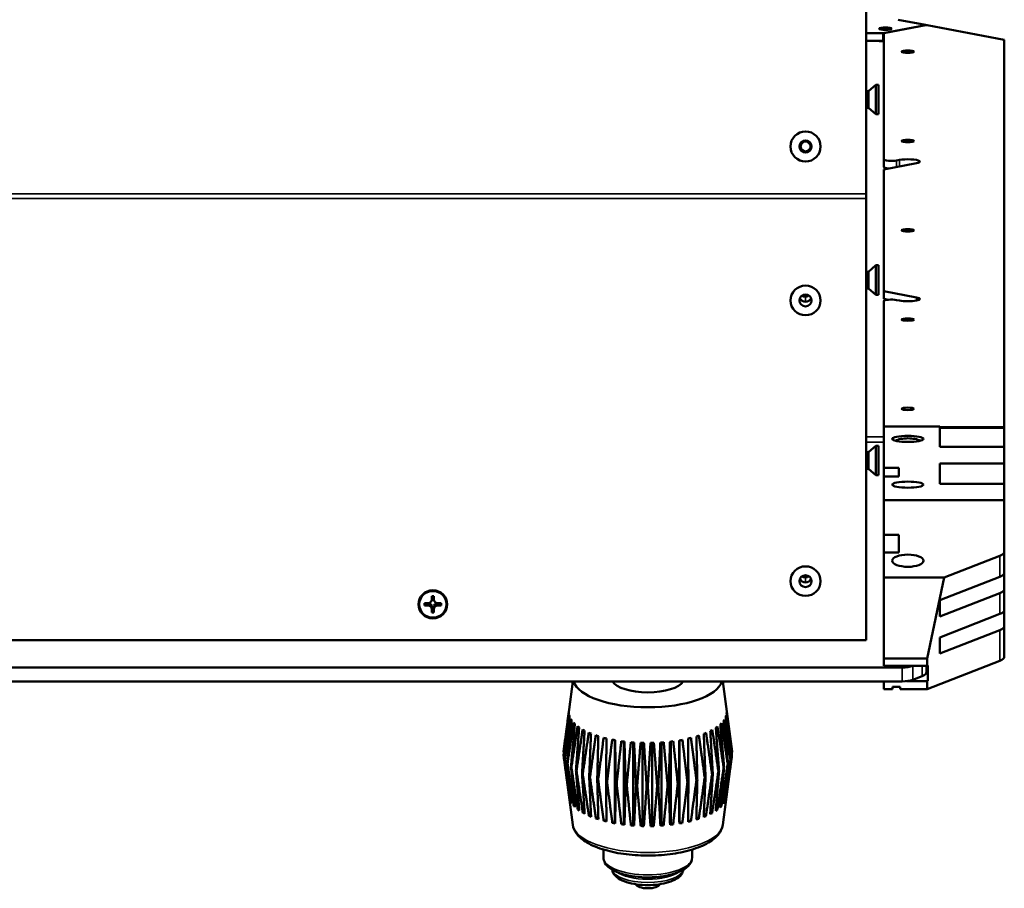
# Model space of a CAD drawing. Header units: inches. Extents: x 1.9 to 64.4, y 1.6 to 69.2.
# Tile 14 of 256: x 51.9 to 60, y 1.6 to 8.8. Entities that reach past the tile are written whole.
import ezdxf

# ---------------------------------------------------------------- set-up
doc = ezdxf.new("R2010")
doc.units = ezdxf.units.IN
doc.header["$MEASUREMENT"] = 0
doc.layers.add('Visible (ANSI)', color=7, linetype='Continuous', lineweight=50)
doc.layers.add('Visible Narrow (ANSI)', color=7, linetype='Continuous', lineweight=35)

msp = doc.modelspace()

# ---------------------------------------------------------------- linework, layer by layer
at = {"layer": 'Visible (ANSI)'}
for p, q in [((58.875, 10.7452), (58.875, 7.3569)), ((59.365, 8.7556), (59.015, 8.6891)), ((59.02, 8.6901), (59.37, 8.7565)), ((59.1398, 8.8022), (59.365, 8.7594)), ((59.365, 8.7594), (59.365, 8.7556)), ((59.37, 8.7565), (59.38, 8.7565)), ((59.38, 8.7565), (60.02, 8.635)), ((58.875, 8.6891), (59.015, 8.6891)), ((59.015, 8.6891), (59.015, 8.6253)), ((59.02, 7.642), (59.02, 8.6901)), ((58.875, 8.6253), (59.015, 8.6253)), ((59.015, 8.6253), (59.02, 8.6262)), ((60.02, 8.635), (60.02, 5.4201)), ((58.8939, 8.2086), (58.9549, 8.2616)), ((58.9549, 8.2616), (58.9549, 8.0176)), ((58.9769, 8.2616), (58.9549, 8.2616)), ((58.9769, 8.2616), (58.9769, 8.0176)), ((58.8939, 8.2086), (58.875, 8.2086)), ((58.8939, 8.2086), (58.8939, 8.0706)), ((58.8939, 8.0706), (58.875, 8.0706)), ((58.8939, 8.0706), (58.9549, 8.0176)), ((58.9769, 8.0176), (58.9549, 8.0176)), ((58.358, 7.7144), (58.358, 7.7115)), ((59.02, 7.642), (59.02, 7.5781)), ((59.2907, 7.611), (59.02, 7.5596)), ((59.1267, 7.6336), (59.1493, 7.6379)), ((59.02, 6.5496), (59.02, 7.5596)), ((58.875, 7.3182), (58.875, 7.3569)), ((58.875, 7.3182), (58.875, 3.652)), ((58.8939, 6.7108), (58.875, 6.7108)), ((58.8939, 6.7108), (58.9549, 6.7638)), ((58.8939, 6.7108), (58.8939, 6.5728)), ((58.9549, 6.7638), (58.9549, 6.5198)), ((58.9769, 6.7638), (58.9549, 6.7638)), ((58.9769, 6.7638), (58.9769, 6.5198)), ((58.8939, 6.5728), (58.875, 6.5728)), ((58.8939, 6.5728), (58.9549, 6.5198)), ((59.02, 6.5496), (59.2907, 6.4981)), ((59.02, 6.4857), (59.02, 6.5496)), ((58.9769, 6.5198), (58.9549, 6.5198)), ((59.0596, 6.4782), (59.02, 6.4857)), ((59.02, 5.4261), (59.02, 6.4672)), ((59.1493, 6.4713), (59.1267, 6.4756)), ((59.02, 5.4261), (59.485, 5.4261)), ((59.02, 5.0833), (59.02, 5.4261)), ((59.485, 5.2566), (59.485, 5.4261)), ((60.02, 5.4201), (59.485, 5.4201)), ((60.02, 5.4146), (59.485, 5.4146)), ((60.02, 5.4146), (60.02, 5.4201)), ((60.02, 5.257), (60.02, 5.4146)), ((58.8939, 5.213), (58.9549, 5.266)), ((58.9549, 5.266), (58.9549, 5.022)), ((58.9769, 5.266), (58.9549, 5.266)), ((58.9769, 5.266), (58.9769, 5.022)), ((60.02, 5.257), (59.485, 5.257)), ((60.02, 5.2566), (60.02, 5.257)), ((60.02, 5.2566), (60.02, 5.1201)), ((58.8939, 5.213), (58.875, 5.213)), ((58.8939, 5.213), (58.8939, 5.075)), ((58.8939, 5.075), (58.875, 5.075)), ((58.8939, 5.075), (58.9549, 5.022)), ((59.02, 5.0833), (59.02, 5.0105)), ((59.145, 5.0833), (59.02, 5.0833)), ((59.145, 5.0105), (59.145, 5.0833)), ((59.485, 4.9506), (59.485, 5.1201)), ((59.485, 5.1201), (60.02, 5.1201)), ((60.02, 5.1201), (60.02, 4.9509)), ((58.9769, 5.022), (58.9549, 5.022)), ((59.02, 5.0105), (59.145, 5.0105)), ((59.02, 4.814), (59.02, 5.0105)), ((60.02, 4.9509), (59.485, 4.9509)), ((60.02, 4.9506), (60.02, 4.9509)), ((60.02, 4.9506), (60.02, 4.814)), ((60.02, 4.814), (59.02, 4.814)), ((59.02, 4.814), (59.02, 4.5262)), ((60.02, 4.814), (60.02, 4.3875)), ((59.02, 4.5262), (59.02, 4.3799)), ((59.145, 4.5262), (59.02, 4.5262)), ((59.145, 4.3799), (59.145, 4.5262)), ((59.02, 4.3799), (59.145, 4.3799)), ((59.02, 4.3799), (59.02, 4.1732)), ((59.5224, 4.1732), (59.9834, 4.353)), ((60.02, 4.3875), (60.02, 4.2134)), ((59.02, 3.5007), (59.02, 4.1732)), ((59.02, 4.1732), (59.5224, 4.1732)), ((59.38, 3.5007), (59.5224, 4.1732)), ((59.9834, 4.1789), (59.485, 3.9846)), ((60.02, 4.2134), (60.02, 4.079)), ((55.271, 3.9909), (55.271, 4.0179)), ((55.271, 4.0179), (55.289, 4.0179)), ((55.289, 4.0179), (55.289, 3.9909)), ((59.485, 3.8502), (59.9834, 4.0445)), ((60.02, 4.079), (60.02, 3.9049)), ((55.2115, 3.9419), (55.2115, 3.9595)), ((55.2115, 3.9595), (55.239, 3.9595)), ((55.2549, 3.9542), (55.2115, 3.9419)), ((55.239, 3.9419), (55.2115, 3.9419)), ((55.2431, 3.9598), (55.2431, 3.9547)), ((55.2447, 3.96), (55.2447, 3.9594)), ((55.2549, 3.9563), (55.2549, 3.9542)), ((55.2549, 3.9542), (55.2589, 3.9542)), ((55.2675, 3.9767), (55.271, 3.9834)), ((55.2731, 3.9876), (55.271, 3.9876)), ((55.271, 3.9384), (55.2731, 3.9384)), ((55.2851, 3.9959), (55.2749, 3.9959)), ((55.2749, 3.9235), (55.2851, 3.9235)), ((55.2762, 3.9284), (55.2837, 3.9284)), ((55.289, 3.9876), (55.2868, 3.9876)), ((55.2868, 3.9384), (55.289, 3.9384)), ((55.2924, 3.9767), (55.289, 3.9834)), ((55.3011, 3.9542), (55.305, 3.9542)), ((55.305, 3.9542), (55.305, 3.9563)), ((55.3485, 3.9419), (55.305, 3.9542)), ((55.3153, 3.9594), (55.3153, 3.96)), ((55.3168, 3.9547), (55.3168, 3.9598)), ((55.321, 3.9595), (55.3485, 3.9595)), ((55.3485, 3.9419), (55.321, 3.9419)), ((55.3485, 3.9595), (55.3485, 3.9419)), ((59.485, 3.9846), (59.485, 3.8502)), ((55.271, 3.8834), (55.271, 3.9104)), ((55.289, 3.8834), (55.271, 3.8834)), ((55.289, 3.9104), (55.289, 3.8834)), ((59.9834, 3.8705), (59.485, 3.6761)), ((60.02, 3.7705), (60.02, 3.9049)), ((60.02, 3.7705), (60.02, 3.5173)), ((59.485, 3.5417), (59.9834, 3.736)), ((59.485, 3.6761), (59.485, 3.5417)), ((58.875, 3.652), (21.685, 3.652)), ((59.02, 3.4409), (59.02, 3.5007)), ((59.38, 3.5007), (59.02, 3.5007)), ((59.38, 3.4409), (59.02, 3.4409)), ((59.2626, 3.4409), (59.2616, 3.4405)), ((59.375, 3.3898), (59.375, 3.4409)), ((59.38, 3.4409), (59.38, 3.5007)), ((59.9834, 3.4828), (59.38, 3.2475)), ((59.385, 3.4428), (59.38, 3.4409)), ((59.385, 3.3151), (59.385, 3.4428)), ((59.1732, 3.4262), (21.3868, 3.4262)), ((59.2616, 3.3254), (59.3384, 3.3553)), ((59.1732, 3.3111), (21.3868, 3.3111)), ((56.4413, 3.3111), (56.3791, 2.8451)), ((57.684, 3.3111), (57.7617, 2.7292)), ((59.02, 3.2475), (59.02, 3.3111)), ((59.2086, 3.3131), (59.38, 3.3131)), ((59.38, 3.3131), (59.385, 3.3151)), ((59.38, 3.2475), (59.38, 3.3131)), ((59.0937, 3.2475), (59.02, 3.2475)), ((59.0937, 3.2659), (59.0937, 3.2475)), ((59.1567, 3.2659), (59.0937, 3.2659)), ((59.1567, 3.2475), (59.1567, 3.2659)), ((59.38, 3.2475), (59.1567, 3.2475)), ((56.7904, 2.8236), (56.7904, 2.1436)), ((56.8637, 2.8126), (56.8637, 2.132)), ((56.9402, 2.805), (56.9402, 2.1241)), ((57.0186, 2.8011), (57.0186, 2.12)), ((57.0977, 2.8009), (57.0977, 2.1198)), ((57.1763, 2.8044), (57.1763, 2.1235)), ((57.2531, 2.8115), (57.2531, 2.1309)), ((57.3268, 2.8222), (57.3268, 2.1421)), ((56.441, 2.1213), (56.3636, 2.7008)), ((57.6843, 2.1213), (57.7462, 2.5849)), ((56.4143, 2.3398), (56.4124, 2.3401)), ((56.4309, 2.3079), (56.4256, 2.3085)), ((57.6975, 2.305), (57.6918, 2.3044)), ((57.7119, 2.3365), (57.7096, 2.3362)), ((56.4575, 2.2773), (56.4488, 2.2778)), ((56.4936, 2.2484), (56.4817, 2.2485)), ((56.5386, 2.2217), (56.5238, 2.2211)), ((57.5962, 2.2181), (57.5811, 2.2188)), ((57.6393, 2.2453), (57.6271, 2.2453)), ((57.6732, 2.2745), (57.6642, 2.274)), ((56.5919, 2.1974), (56.5743, 2.1959)), ((56.6526, 2.1762), (56.6326, 2.1733)), ((56.7198, 2.1583), (56.6976, 2.1538)), ((56.7904, 2.1436), (56.7684, 2.1376)), ((56.7923, 2.1332), (56.7904, 2.1436)), ((56.8637, 2.132), (56.8438, 2.1251)), ((56.869, 2.1218), (56.8637, 2.132)), ((56.9402, 2.1241), (56.9227, 2.1163)), ((56.9487, 2.1143), (56.9402, 2.1241)), ((57.2531, 2.1309), (57.2474, 2.1208)), ((57.2727, 2.1239), (57.2531, 2.1309)), ((57.3268, 2.1421), (57.3245, 2.1317)), ((57.3486, 2.136), (57.3268, 2.1421)), ((57.42, 2.1518), (57.3975, 2.1565)), ((57.4857, 2.171), (57.4654, 2.174)), ((57.5448, 2.1932), (57.5269, 2.1949)), ((57.0186, 2.12), (57.0038, 2.1114)), ((57.0302, 2.1107), (57.0186, 2.12)), ((57.0977, 2.1198), (57.0858, 2.1105)), ((57.1123, 2.1111), (57.0977, 2.1198)), ((57.1763, 2.1235), (57.1674, 2.1136)), ((57.1935, 2.1155), (57.1763, 2.1235)), ((56.6954, 1.9156), (56.6954, 1.8494)), ((57.4299, 1.9156), (57.4299, 1.8494))]:
    msp.add_line(p, q, dxfattribs=at)
for radius in [0.125, 0.125, 0.05, 0.0406]:
    msp.add_circle((58.3712, 7.7499), radius, dxfattribs=at)
for centre, major_axis, ratio in [((59.034, 8.727), (0.052, 0), 0.189952), ((59.22, 8.5362), (0.052, 0), 0.189952), ((59.22, 7.7954), (0.052, 0), 0.189952), ((59.22, 7.0546), (0.052, 0), 0.189952), ((58.3712, 6.4725), (0.125, 0), 0.981793), ((58.3712, 6.4725), (-0.125, 0), 0.981793), ((58.3712, 6.4725), (-0.05, 0), 0.981793), ((59.22, 6.3137), (0.052, 0), 0.189952), ((59.22, 5.5729), (0.052, 0), 0.189952), ((59.22, 5.3233), (0.13, 0), 0.194196), ((59.22, 4.9438), (0.13, 0), 0.194196), ((59.22, 4.3127), (-0.13, 0), 0.389928), ((58.3712, 4.143), (0.125, 0), 0.981793), ((58.3712, 4.143), (-0.125, 0), 0.981793), ((58.3712, 4.143), (-0.05, 0), 0.981793), ((55.28, 3.9507), (0.119, 0), 0.981793), ((55.28, 3.9507), (0.1125, 0), 0.981793)]:
    msp.add_ellipse(centre, major_axis=major_axis, ratio=ratio, dxfattribs=at)
for centre, major_axis, ratio, start_param, end_param in [((59.034, 8.6435), (-0.109, 0), 0.189952, 1.078363, 1.442), ((59.0825, 7.642), (-0.0625, 0), 0.189952, 0, 2.356194), ((59.22, 7.6244), (0.1, 0), 0.189952, 5.497787, 8.63938), ((59.0825, 7.5781), (-0.0625, 0), 0.189952, 0, 1.195862), ((58.3712, 6.5105), (0.05, 0), 0.981793, 3.538914, 4.712389), ((58.3712, 6.5414), (0.0406, 0), 0.981793, 3.936961, 5.487817), ((58.3712, 6.5105), (0.05, 0), 0.981793, 4.712389, 5.885864), ((59.0825, 6.4672), (-0.0625, 0), 0.189952, 3.926991, 6.283185), ((59.22, 6.4847), (0.1, 0), 0.189952, 3.926991, 7.068583), ((59.22, 5.2777), (0.13, 0), 0.389928, 0.644732, 2.496861), ((59.895, 4.3875), (0.125, 0), 0.389928, 5.497787, 6.283185), ((58.3712, 4.2118), (0.0406, 0), 0.981793, 3.936961, 5.487817), ((59.895, 4.2134), (0.125, 0), 0.389928, 5.497787, 6.283185), ((58.3712, 4.181), (0.05, 0), 0.981793, 3.538914, 4.712389), ((58.3712, 4.181), (0.05, 0), 0.981793, 4.712389, 5.885864), ((59.895, 4.079), (0.125, 0), 0.389928, 5.497787, 6.283185), ((55.239, 3.9909), (0.032, 0), 0.981793, 4.712389, 6.283185), ((55.239, 3.9104), (0.032, 0), 0.981793, 0, 1.570796), ((55.2437, 3.9196), (0.0285, 0.0299), 0.749568, 0.588916, 0.920203), ((55.239, 3.9228), (0.0377, 0), 0.981793, 1.133723, 1.419331), ((55.239, 3.9228), (0.0377, 0), 0.981793, 0.556493, 1.014303), ((55.239, 4.0033), (0.0377, 0), 0.981793, 5.846112, 6.081241), ((55.239, 3.9955), (0.0359, 0), 0.703715, 5.968442, 6.299729), ((55.239, 3.9228), (0.0377, 0), 0.981793, 0.151466, 0.437073), ((55.239, 3.9243), (0, 0.0459), 0.783144, 4.695846, 5.027133), ((55.321, 3.9228), (-0.0377, 0), 0.981793, 5.846112, 6.13172), ((55.321, 4.0033), (-0.0377, 0), 0.981793, 0.201944, 0.437073), ((55.321, 3.9955), (-0.0359, 0), 0.703715, 6.266642, 6.597929), ((55.321, 3.9243), (0, -0.0459), 0.783144, 4.397645, 4.728932), ((55.321, 3.9909), (-0.032, 0), 0.981793, 0, 1.570796), ((55.321, 3.9228), (0.0377, 0), 0.981793, 2.127289, 2.5851), ((55.321, 3.9104), (-0.032, 0), 0.981793, 4.712389, 6.283185), ((55.321, 3.9228), (0.0377, 0), 0.981793, 1.722262, 2.007869), ((55.3162, 3.9196), (-0.0285, 0.0299), 0.749568, 5.362983, 5.69427), ((59.895, 3.9049), (0.125, 0), 0.389928, 5.497787, 6.283185), ((59.895, 3.7705), (0.125, 0), 0.389928, 5.497787, 6.283185), ((59.895, 3.5173), (0.125, 0), 0.389928, 5.497787, 6.283185), ((59.1732, 3.475), (-0.125, 0), 0.389928, 1.570796, 2.356194), ((59.25, 3.3898), (0.125, 0), 0.389928, 5.497787, 6.283185), ((57.0626, 3.3366), (0.6171, 0), 0.389928, 3.247658, 6.17712), ((57.0626, 3.3366), (0.3, 0), 0.389928, 3.361127, 6.063651), ((59.1732, 3.3599), (0.125, 0), 0.389928, 4.712389, 5.497787), ((57.0626, 3.0557), (-0.6546, 0), 0.389928, 6.254787, 6.297428), ((57.0626, 3.0557), (-0.6546, 0), 0.389928, 0.097265, 0.139907), ((57.0626, 3.0557), (0.6546, 0), 0.389928, 6.129123, 6.171765), ((57.0626, 3.0557), (0.6546, 0), 0.389928, 6.254787, 6.297428), ((57.0626, 3.0557), (-0.6546, 0), 0.389928, 0.222929, 0.26557), ((57.0626, 3.0557), (-0.6546, 0), 0.389928, 0.348593, 0.391234), ((57.0626, 3.0557), (0.6546, 0), 0.389928, 5.877796, 5.920437), ((57.0626, 3.0557), (0.6546, 0), 0.389928, 6.00346, 6.046101), ((57.0626, 3.0557), (0.6546, 0), 0.389928, 3.615849, 3.65849), ((57.0626, 3.0557), (0.6546, 0), 0.389928, 3.741513, 3.784154), ((57.0626, 3.0557), (0.6546, 0), 0.389928, 3.867177, 3.909818), ((57.0626, 3.0557), (0.6546, 0), 0.389928, 3.99284, 4.035482), ((57.0626, 3.0557), (0.6546, 0), 0.389928, 5.375141, 5.417782), ((57.0626, 3.0557), (0.6546, 0), 0.389928, 5.500805, 5.543446), ((57.0626, 3.0557), (0.6546, 0), 0.389928, 5.626468, 5.66911), ((57.0626, 3.0557), (0.6546, 0), 0.389928, 5.752132, 5.794774), ((57.0626, 3.0557), (0.6546, 0), 0.389928, 4.118504, 4.161145), ((57.0626, 3.0557), (0.6546, 0), 0.389928, 4.244168, 4.286809), ((57.0626, 3.0557), (0.6546, 0), 0.389928, 4.369831, 4.412473), ((57.0626, 3.0557), (0.6546, 0), 0.389928, 4.495495, 4.538136), ((57.0626, 3.0557), (0.6546, 0), 0.389928, 4.621159, 4.6638), ((57.0626, 3.0557), (0.6546, 0), 0.389928, 4.746822, 4.789464), ((57.0626, 3.0557), (0.6546, 0), 0.389928, 4.872486, 4.915128), ((57.0626, 3.0557), (0.6546, 0), 0.389928, 4.99815, 5.040791), ((57.0626, 3.0557), (0.6546, 0), 0.389928, 5.123814, 5.166455), ((57.0626, 3.0557), (0.6546, 0), 0.389928, 5.249477, 5.292119), ((57.0626, 2.715), (-0.7, 0), 0.389928, 0.049191, 0.062318), ((57.0626, 2.715), (0.7, 0), 0.389928, 6.206712, 6.219839), ((57.0626, 2.715), (0.7, 0), 0.389928, 0.049191, 0.052016), ((57.0626, 2.715), (-0.7, 0), 0.389928, 0.174854, 0.187982), ((57.0626, 2.715), (-0.7, 0), 0.389928, 0.300518, 0.313645), ((57.0626, 2.715), (0.7, 0), 0.389928, 5.955385, 5.968512), ((57.0626, 2.715), (0.7, 0), 0.389928, 6.081048, 6.094176), ((57.0626, 2.715), (-0.7, 0), 0.389928, 0.426182, 0.439309), ((57.0626, 2.715), (-0.7, 0), 0.389928, 0.551845, 0.564973), ((57.0626, 2.715), (-0.7, 0), 0.389928, 0.677509, 0.690636), ((57.0626, 2.715), (-0.7, 0), 0.389928, 2.436801, 2.449928), ((57.0626, 2.715), (-0.7, 0), 0.389928, 2.562465, 2.575592), ((57.0626, 2.715), (-0.7, 0), 0.389928, 2.688128, 2.701256), ((57.0626, 2.715), (-0.7, 0), 0.389928, 0.803173, 0.8163), ((57.0626, 2.715), (-0.7, 0), 0.389928, 0.928836, 0.941964), ((57.0626, 2.715), (-0.7, 0), 0.389928, 1.0545, 1.067627), ((57.0626, 2.715), (-0.7, 0), 0.389928, 1.180164, 1.193291), ((57.0626, 2.715), (-0.7, 0), 0.389928, 1.305828, 1.318955), ((57.0626, 2.715), (-0.7, 0), 0.389928, 1.808482, 1.82161), ((57.0626, 2.715), (-0.7, 0), 0.389928, 1.934146, 1.947273), ((57.0626, 2.715), (-0.7, 0), 0.389928, 2.05981, 2.072937), ((57.0626, 2.715), (-0.7, 0), 0.389928, 2.185474, 2.198601), ((57.0626, 2.715), (-0.7, 0), 0.389928, 2.311137, 2.324265), ((57.0626, 2.715), (-0.7, 0), 0.389928, 1.431491, 1.444619), ((57.0626, 2.715), (-0.7, 0), 0.389928, 1.557155, 1.570282), ((57.0626, 2.715), (-0.7, 0), 0.389928, 1.682819, 1.695946), ((57.0626, 2.3651), (-0.6533, 0), 0.389928, 0.098287, 0.138885), ((57.0626, 2.3651), (-0.6533, 0), 0.389928, 0.223951, 0.264549), ((57.0626, 2.3651), (0.6533, 0), 0.389928, 6.004481, 6.045079), ((57.0626, 2.3651), (0.6533, 0), 0.389928, 6.130145, 6.170743), ((57.0626, 2.3651), (-0.6533, 0), 0.389928, 0.349614, 0.390212), ((57.0626, 2.3651), (-0.6533, 0), 0.389928, 0.475278, 0.515876), ((57.0626, 2.3651), (-0.6533, 0), 0.389928, 0.600942, 0.64154), ((57.0626, 2.3651), (-0.6533, 0), 0.389928, 2.485897, 2.526495), ((57.0626, 2.3651), (-0.6533, 0), 0.389928, 2.611561, 2.652159), ((57.0626, 2.3651), (0.6533, 0), 0.389928, 5.878817, 5.919416), ((57.0626, 2.3651), (-0.6533, 0), 0.389928, 0.726606, 0.767204), ((57.0626, 2.3651), (-0.6533, 0), 0.389928, 0.852269, 0.892867), ((57.0626, 2.3651), (-0.6533, 0), 0.389928, 0.977933, 1.018531), ((57.0626, 2.3651), (-0.6533, 0), 0.389928, 1.103597, 1.144195), ((57.0626, 2.3651), (-0.6533, 0), 0.389928, 1.22926, 1.269858), ((57.0626, 2.3651), (-0.6533, 0), 0.389928, 1.857579, 1.898177), ((57.0626, 2.3651), (-0.6533, 0), 0.389928, 1.983243, 2.023841), ((57.0626, 2.3651), (-0.6533, 0), 0.389928, 2.108906, 2.149504), ((57.0626, 2.3651), (-0.6533, 0), 0.389928, 2.23457, 2.275168), ((57.0626, 2.3651), (-0.6533, 0), 0.389928, 2.360234, 2.400832), ((57.0626, 2.3651), (-0.6533, 0), 0.389928, 1.354924, 1.395522), ((57.0626, 2.3651), (-0.6533, 0), 0.389928, 1.480588, 1.521186), ((57.0626, 2.3651), (-0.6533, 0), 0.389928, 1.606251, 1.64685), ((57.0626, 2.3651), (-0.6533, 0), 0.389928, 1.731915, 1.772513), ((57.0626, 1.633), (-0.0998, 0), 0.389928, 0.128807, 3.012785)]:
    msp.add_ellipse(centre, major_axis=major_axis, ratio=ratio, start_param=start_param, end_param=end_param, dxfattribs=at)
for points, weights in [([(58.358, 7.7144), (58.349, 7.7194), (58.3404, 7.7234)], [1.88001393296, 1.91486754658, 1.94136757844]), ([(58.3505, 7.715), (58.3541, 7.715), (58.358, 7.7144)], [1.93875922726, 1.91316535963, 1.88001393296]), ([(55.2589, 3.9542), (55.2481, 3.9419), (55.239, 3.9419)], [1, 1.0434797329, 1]), ([(55.271, 3.9834), (55.271, 3.9834), (55.271, 3.9909)], [1.01222273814, 1.03612392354, 1]), ([(55.271, 3.9104), (55.271, 3.9194), (55.271, 3.9423)], [1, 1.0434797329, 1]), ([(55.289, 3.9909), (55.289, 3.9834), (55.289, 3.9834)], [1, 1.03612392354, 1.01222273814]), ([(55.289, 3.9423), (55.289, 3.9194), (55.289, 3.9104)], [1, 1.0434797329, 1]), ([(55.321, 3.9419), (55.3118, 3.9419), (55.3011, 3.9542)], [1, 1.0434797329, 1]), ([(56.4081, 3.0521), (56.3866, 2.8843), (56.3635, 2.7016)], [1, 1.00071566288, 1]), ([(56.364, 2.7323), (56.3869, 2.9047), (56.4083, 3.063)], [1, 1.00071566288, 1]), ([(56.364, 2.698), (56.3884, 2.8716), (56.4112, 3.031)], [1, 1.00071566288, 1]), ([(57.7131, 3.0274), (57.7361, 2.8679), (57.7606, 2.6942)], [1, 1.00071566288, 1]), ([(57.7612, 2.6977), (57.7383, 2.8805), (57.7169, 3.0485)], [1, 1.00071566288, 1]), ([(57.7171, 3.0594), (57.7387, 2.901), (57.7618, 2.7284)], [1, 1.00071566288, 1]), ([(56.4145, 3.0201), (56.3946, 2.8513), (56.3733, 2.6675)], [1, 1.00071566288, 1]), ([(56.375, 2.664), (56.4004, 2.8388), (56.4243, 2.9993)], [1, 1.00071566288, 1]), ([(56.431, 2.9887), (56.4131, 2.819), (56.394, 2.6342)], [1, 1.00071566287, 1]), ([(56.3968, 2.6308), (56.423, 2.8069), (56.4474, 2.9686)], [1, 1.00071566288, 1]), ([(56.4575, 2.9584), (56.4419, 2.7878), (56.4253, 2.6022)], [1, 1.00071566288, 1]), ([(57.6959, 2.5987), (57.6795, 2.7844), (57.6642, 2.9551)], [1, 1.00071566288, 1]), ([(57.6746, 2.9652), (57.6991, 2.8034), (57.7254, 2.6271)], [1, 1.00071566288, 1]), ([(57.7283, 2.6305), (57.7094, 2.8154), (57.6918, 2.9853)], [1, 1.00071566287, 1]), ([(57.6989, 2.9958), (57.7228, 2.8352), (57.7484, 2.6602)], [1, 1.00071566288, 1]), ([(57.7502, 2.6637), (57.7291, 2.8476), (57.7095, 3.0166)], [1, 1.00071566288, 1]), ([(56.4291, 2.5989), (56.4556, 2.7763), (56.4803, 2.9392)], [1, 1.00071566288, 1]), ([(56.4936, 2.9296), (56.4805, 2.7583), (56.4665, 2.5719)], [1, 1.00071566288, 1]), ([(56.4714, 2.5689), (56.4977, 2.7476), (56.5224, 2.9116)], [1, 1.00071566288, 1]), ([(56.5386, 2.9028), (56.5283, 2.7309), (56.5172, 2.5439)], [1, 1.00071566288, 1]), ([(56.523, 2.5411), (56.5488, 2.7211), (56.5729, 2.8864)], [1, 1.00071566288, 1]), ([(56.5919, 2.8784), (56.5845, 2.7061), (56.5765, 2.5186)], [1, 1.00071566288, 1]), ([(56.5832, 2.5161), (56.608, 2.6973), (56.6312, 2.8638)], [1, 1.00071566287, 1]), ([(57.487, 2.8614), (57.5101, 2.6949), (57.5348, 2.5135)], [1, 1.00071566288, 1]), ([(57.5416, 2.516), (57.534, 2.7035), (57.5269, 2.8758)], [1, 1.00071566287, 1]), ([(57.5461, 2.8837), (57.5702, 2.7183), (57.5959, 2.5382)], [1, 1.00071566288, 1]), ([(57.6018, 2.5409), (57.5911, 2.728), (57.5811, 2.8999)], [1, 1.00071566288, 1]), ([(57.5976, 2.9087), (57.6222, 2.7445), (57.6485, 2.5656)], [1, 1.00071566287, 1]), ([(57.6535, 2.5687), (57.6398, 2.7551), (57.6271, 2.9265)], [1, 1.00071566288, 1]), ([(57.6407, 2.936), (57.6654, 2.773), (57.6919, 2.5955)], [1, 1.00071566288, 1]), ([(56.6526, 2.8568), (56.6482, 2.6842), (56.6435, 2.4964)], [1, 1.00071566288, 1]), ([(56.6509, 2.4943), (56.6744, 2.6767), (56.6964, 2.8442)], [1, 1.00071566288, 1]), ([(56.7198, 2.8383), (56.7185, 2.6656), (56.7171, 2.4777)], [1, 1.00071566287, 1]), ([(56.7251, 2.4759), (56.7469, 2.6594), (56.7672, 2.828)], [1, 1.00071566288, 1]), ([(56.7924, 2.8233), (56.7942, 2.6505), (56.7961, 2.4626)], [1, 1.00071566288, 1]), ([(56.8046, 2.4613), (56.8243, 2.6458), (56.8428, 2.8153)], [1, 1.00071566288, 1]), ([(56.8693, 2.8119), (56.8741, 2.6393), (56.8793, 2.4516)], [1, 1.00071566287, 1]), ([(56.8882, 2.4507), (56.9056, 2.6361), (56.9218, 2.8065)], [1, 1.00071566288, 1]), ([(56.9492, 2.8044), (56.957, 2.6321), (56.9654, 2.4447)], [1, 1.00071566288, 1]), ([(56.9745, 2.4442), (56.9893, 2.6304), (57.003, 2.8016)], [1, 1.00071566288, 1]), ([(57.0308, 2.8008), (57.0416, 2.629), (57.0531, 2.4421)], [1, 1.00071566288, 1]), ([(57.0623, 2.4421), (57.0741, 2.6289), (57.0852, 2.8007)], [1, 1.00071566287, 1]), ([(57.113, 2.8013), (57.1265, 2.6301), (57.1409, 2.4438)], [1, 1.00071566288, 1]), ([(57.15, 2.4442), (57.1588, 2.6316), (57.167, 2.8038)], [1, 1.00071566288, 1]), ([(57.1944, 2.8057), (57.2104, 2.6353), (57.2275, 2.4497)], [1, 1.00071566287, 1]), ([(57.2364, 2.4506), (57.2419, 2.6383), (57.2472, 2.8109)], [1, 1.00071566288, 1]), ([(57.2738, 2.8141), (57.292, 2.6445), (57.3114, 2.4599)], [1, 1.00071566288, 1]), ([(57.32, 2.4612), (57.3223, 2.6491), (57.3244, 2.8218)], [1, 1.00071566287, 1]), ([(57.3497, 2.8264), (57.3699, 2.6577), (57.3915, 2.4741)], [1, 1.00071566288, 1]), ([(57.3996, 2.4758), (57.3985, 2.6637), (57.3975, 2.8364)], [1, 1.00071566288, 1]), ([(57.4212, 2.8422), (57.443, 2.6745), (57.4663, 2.492)], [1, 1.00071566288, 1]), ([(57.4738, 2.4941), (57.4695, 2.6819), (57.4654, 2.8545)], [1, 1.00071566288, 1]), ([(56.3657, 2.7191), (56.3649, 2.7257), (56.364, 2.7323)], [1.00005132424, 1.000026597, 1]), ([(56.4124, 2.3401), (56.3891, 2.5113), (56.364, 2.698)], [1, 1.00075667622, 1]), ([(57.7462, 2.5849), (57.7536, 2.6405), (57.7612, 2.6977)], [1.00033064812, 1.0002440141, 1]), ([(57.7618, 2.7284), (57.7607, 2.7197), (57.7596, 2.7109)], [1, 1.00003528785, 1.00006728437]), ([(56.3733, 2.6675), (56.3952, 2.4912), (56.4156, 2.3298)], [1, 1.00075667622, 1]), ([(56.4256, 2.3085), (56.4012, 2.4785), (56.375, 2.664)], [1, 1.00075667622, 1]), ([(56.394, 2.6342), (56.4137, 2.4589), (56.432, 2.2985)], [1, 1.00075667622, 1]), ([(56.4488, 2.2778), (56.4237, 2.4466), (56.3968, 2.6308)], [1, 1.00075667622, 1]), ([(57.7254, 2.6271), (57.6984, 2.4431), (57.6732, 2.2745)], [1, 1.00075667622, 1]), ([(57.6908, 2.295), (57.7089, 2.4554), (57.7283, 2.6305)], [1, 1.00075667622, 1]), ([(57.7484, 2.6602), (57.7221, 2.4749), (57.6975, 2.305)], [1, 1.00075667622, 1]), ([(57.7083, 2.3263), (57.7285, 2.4875), (57.7502, 2.6637)], [1, 1.00075667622, 1]), ([(57.7606, 2.6942), (57.7354, 2.5075), (57.7119, 2.3365)], [1, 1.00075667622, 1]), ([(56.4253, 2.6022), (56.4424, 2.4278), (56.4584, 2.2682)], [1, 1.00075667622, 1]), ([(56.4817, 2.2485), (56.4563, 2.4161), (56.4291, 2.5989)], [1, 1.00075667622, 1]), ([(56.4665, 2.5719), (56.4809, 2.3983), (56.4943, 2.2394)], [1, 1.00075667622, 1]), ([(56.5238, 2.2211), (56.4985, 2.3873), (56.4714, 2.5689)], [1, 1.00075667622, 1]), ([(56.5172, 2.5439), (56.5286, 2.3709), (56.5392, 2.2126)], [1, 1.00075667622, 1]), ([(56.5743, 2.1959), (56.5496, 2.3609), (56.523, 2.5411)], [1, 1.00075667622, 1]), ([(57.5959, 2.5382), (57.5694, 2.3581), (57.5448, 2.1932)], [1, 1.00075667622, 1]), ([(57.5805, 2.2098), (57.5908, 2.368), (57.6018, 2.5409)], [1, 1.00075667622, 1]), ([(57.6485, 2.5656), (57.6215, 2.3842), (57.5962, 2.2181)], [1, 1.00075667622, 1]), ([(57.6263, 2.2363), (57.6394, 2.3951), (57.6535, 2.5687)], [1, 1.00075667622, 1]), ([(57.6919, 2.5955), (57.6647, 2.4127), (57.6393, 2.2453)], [1, 1.00075667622, 1]), ([(57.6633, 2.2649), (57.679, 2.4244), (57.6959, 2.5987)], [1, 1.00075667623, 1]), ([(56.5765, 2.5186), (56.5847, 2.3461), (56.5923, 2.1883)], [1, 1.00075667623, 1]), ([(56.6326, 2.1733), (56.6087, 2.3372), (56.5832, 2.5161)], [1, 1.00075667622, 1]), ([(56.6435, 2.4964), (56.6483, 2.3242), (56.6529, 2.1667)], [1, 1.00075667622, 1]), ([(56.6976, 2.1538), (56.675, 2.3165), (56.6509, 2.4943)], [1, 1.00075667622, 1]), ([(56.7171, 2.4777), (56.7185, 2.3056), (56.7199, 2.1482)], [1, 1.00075667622, 1]), ([(56.7684, 2.1376), (56.7475, 2.2993), (56.7251, 2.4759)], [1, 1.00075667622, 1]), ([(56.7961, 2.4626), (56.7941, 2.2906), (56.7923, 2.1332)], [1, 1.00075667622, 1]), ([(56.8438, 2.1251), (56.8249, 2.2857), (56.8046, 2.4613)], [1, 1.00075667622, 1]), ([(56.8793, 2.4516), (56.874, 2.2794), (56.869, 2.1218)], [1, 1.00075667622, 1]), ([(56.9227, 2.1163), (56.906, 2.2761), (56.8882, 2.4507)], [1, 1.00075667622, 1]), ([(57.2474, 2.1208), (57.2421, 2.2784), (57.2364, 2.4506)], [1, 1.00075667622, 1]), ([(57.3114, 2.4599), (57.2914, 2.2845), (57.2727, 2.1239)], [1, 1.00075667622, 1]), ([(57.3245, 2.1317), (57.3223, 2.2891), (57.32, 2.4612)], [1, 1.00075667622, 1]), ([(57.3915, 2.4741), (57.3693, 2.2976), (57.3486, 2.136)], [1, 1.00075667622, 1]), ([(57.3975, 2.1463), (57.3985, 2.3037), (57.3996, 2.4758)], [1, 1.00075667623, 1]), ([(57.4663, 2.492), (57.4424, 2.3144), (57.42, 2.1518)], [1, 1.00075667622, 1]), ([(57.4652, 2.1644), (57.4693, 2.322), (57.4738, 2.4941)], [1, 1.00075667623, 1]), ([(57.5348, 2.5135), (57.5094, 2.3347), (57.4857, 2.171)], [1, 1.00075667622, 1]), ([(57.5265, 2.1857), (57.5338, 2.3435), (57.5416, 2.516)], [1, 1.00075667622, 1]), ([(56.9654, 2.4447), (56.9568, 2.2721), (56.9487, 2.1143)], [1, 1.00075667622, 1]), ([(57.0038, 2.1114), (56.9897, 2.2704), (56.9745, 2.4442)], [1, 1.00075667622, 1]), ([(57.0531, 2.4421), (57.0413, 2.269), (57.0302, 2.1107)], [1, 1.00075667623, 1]), ([(57.0858, 2.1105), (57.0744, 2.2689), (57.0623, 2.4421)], [1, 1.00075667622, 1]), ([(57.1409, 2.4438), (57.1261, 2.2701), (57.1123, 2.1111)], [1, 1.00075667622, 1]), ([(57.1674, 2.1136), (57.159, 2.2716), (57.15, 2.4442)], [1, 1.00075667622, 1]), ([(57.2275, 2.4497), (57.2099, 2.2752), (57.1935, 2.1155)], [1, 1.00075667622, 1])]:
    msp.add_rational_spline(points, weights, degree=2, dxfattribs=at)
for points in [[(55.2431, 3.9547), (55.2439, 3.957), (55.2447, 3.9594)], [(55.2749, 3.9235), (55.2756, 3.9259), (55.2762, 3.9284)], [(55.2851, 3.9235), (55.2844, 3.9259), (55.2837, 3.9284)], [(55.3168, 3.9547), (55.3161, 3.957), (55.3153, 3.9594)]]:
    msp.add_open_spline(points, degree=2, dxfattribs=at)
for points, knots in [([(56.441, 2.1213), (56.4445, 2.0948), (56.4558, 2.0698), (56.4931, 2.0193), (56.5225, 1.9951), (56.5996, 1.9493), (56.6497, 1.9288), (56.7612, 1.8964), (56.822, 1.8844), (56.9485, 1.869), (57.014, 1.8655), (57.1443, 1.8669), (57.209, 1.8718), (57.3319, 1.8897), (57.3901, 1.9027), (57.4953, 1.9365), (57.542, 1.9573), (57.6199, 2.0077), (57.6512, 2.0376), (57.677, 2.0891), (57.6821, 2.1049), (57.6843, 2.1213)], [0.750244, 0.750244, 0.750244, 0.750244, 0.978493, 0.978493, 1.278877, 1.278877, 1.628788, 1.628788, 1.966444, 1.966444, 2.297211, 2.297211, 2.626387, 2.626387, 2.957834, 2.957834, 3.297105, 3.297105, 3.646961, 3.646961, 3.787805, 3.787805, 3.787805, 3.787805]), ([(56.6954, 1.8494), (56.6954, 1.8338), (56.6999, 1.8184), (56.7168, 1.7881), (56.7304, 1.774), (56.7686, 1.7454), (56.7956, 1.732), (56.8574, 1.7099), (56.892, 1.7014), (56.965, 1.6895), (57.0032, 1.686), (57.0798, 1.6842), (57.1182, 1.6858), (57.1922, 1.6938), (57.2278, 1.7002), (57.2932, 1.7178), (57.3229, 1.729), (57.3743, 1.7566), (57.3959, 1.7732), (57.4225, 1.8101), (57.4299, 1.8294), (57.4299, 1.8494)], [0.698228, 0.698228, 0.698228, 0.698228, 0.912393, 0.912393, 1.177554, 1.177554, 1.528362, 1.528362, 1.87384, 1.87384, 2.208303, 2.208303, 2.539419, 2.539419, 2.871988, 2.871988, 3.211905, 3.211905, 3.566373, 3.566373, 3.839821, 3.839821, 3.839821, 3.839821]), ([(56.7679, 1.7477), (56.7691, 1.7383), (56.7721, 1.7292), (56.7834, 1.7075), (56.7936, 1.6963), (56.8226, 1.6726), (56.8435, 1.6615), (56.8922, 1.6428), (56.92, 1.6355), (56.9785, 1.6252), (57.009, 1.6222), (57.0703, 1.6202), (57.1011, 1.6212), (57.1607, 1.6272), (57.1893, 1.6321), (57.2426, 1.6459), (57.2669, 1.6548), (57.3098, 1.6773), (57.3283, 1.691), (57.3496, 1.7202), (57.3555, 1.7335), (57.3574, 1.7477)], [0.748601, 0.748601, 0.748601, 0.748601, 0.898301, 0.898301, 1.143842, 1.143842, 1.492458, 1.492458, 1.846859, 1.846859, 2.185936, 2.185936, 2.520165, 2.520165, 2.855883, 2.855883, 3.200517, 3.200517, 3.563023, 3.563023, 3.789448, 3.789448, 3.789448, 3.789448])]:
    msp.add_open_spline(points, degree=3, knots=knots, dxfattribs=at)
at = {"layer": 'Visible Narrow (ANSI)'}
for p, q in [((59.1267, 7.5798), (59.1267, 7.6336)), ((59.1493, 7.6379), (59.1493, 7.5841)), ((21.685, 7.3569), (58.875, 7.3569)), ((21.685, 7.3182), (58.875, 7.3182)), ((59.2907, 6.4981), (59.2907, 6.4713)), ((58.875, 5.3396), (59.02, 5.3396)), ((59.02, 5.2955), (58.875, 5.2955)), ((60.02, 5.2566), (59.485, 5.2566)), ((60.02, 4.9506), (59.485, 4.9506)), ((59.9834, 4.1789), (59.9834, 4.353)), ((59.9834, 3.8705), (59.9834, 4.0445)), ((59.9834, 3.4828), (59.9834, 3.736)), ((59.2616, 3.3254), (59.2616, 3.4405)), ((59.3384, 3.4409), (59.3384, 3.3553)), ((59.1732, 3.4262), (59.1732, 3.3111))]:
    msp.add_line(p, q, dxfattribs=at)
for centre, major_axis, start_param, end_param in [((57.0626, 2.1339), (0.6225, 0), 3.193609, 6.231169), ((57.0626, 1.8494), (0.3672, 0), 3.141593, 6.283185), ((57.0626, 1.7573), (0.2954, 0), 3.22744, 6.197338), ((57.0626, 1.785), (0.2954, 0), 3.636811, 5.787967)]:
    msp.add_ellipse(centre, major_axis=major_axis, ratio=0.389928, start_param=start_param, end_param=end_param, dxfattribs=at)
for points in [[(58.3712, 7.6999), (58.3712, 7.7027), (58.3712, 7.7059), (58.3712, 7.7093)], [(58.3712, 6.4614), (58.3712, 6.4694), (58.3712, 6.4823), (58.3712, 6.5016)], [(58.3712, 4.1319), (58.3712, 4.1399), (58.3712, 4.1527), (58.3712, 4.172)]]:
    msp.add_open_spline(points, degree=3, dxfattribs=at)

doc.saveas('drawing.dxf')
